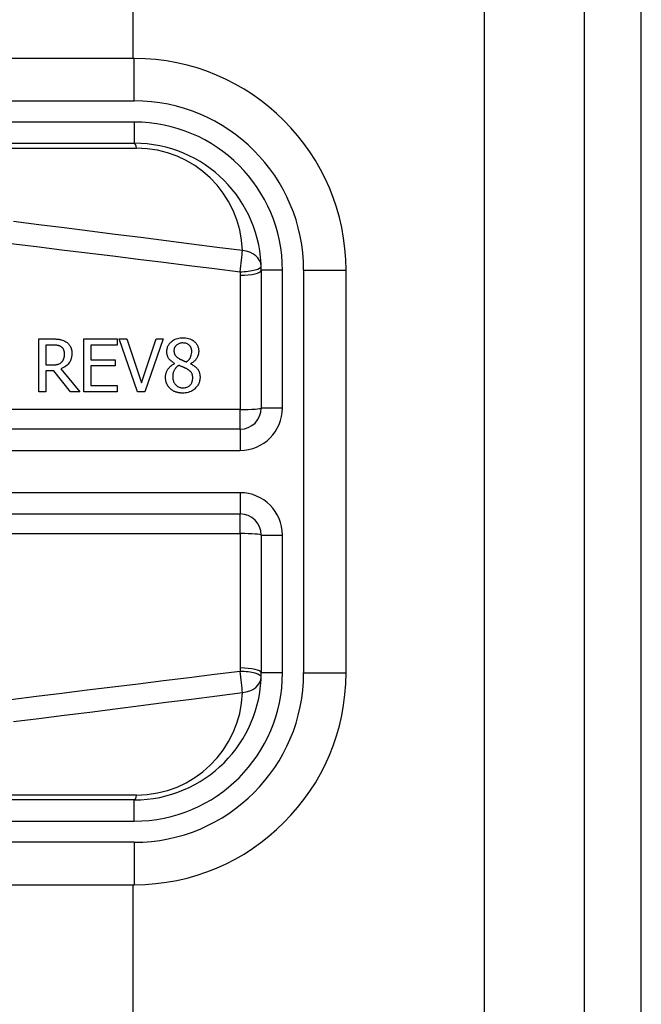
# Model space of a CAD drawing. Header units: inches. Extents: x 4 to 114, y 7 to 60.
# Tile 62 of 96: x 27.252 to 27.829, y 38.828 to 39.743. Entities that reach past the tile are written whole.
import ezdxf

# ---------------------------------------------------------------- set-up
doc = ezdxf.new("R2010")
doc.units = ezdxf.units.IN
doc.header["$MEASUREMENT"] = 0
doc.layers.add('Visible Edges(ANSI)', color=7, linetype='Continuous', lineweight=25)
doc.layers.add('Visible Tangent Edges(ANSI)', color=7, linetype='Continuous', lineweight=25)

msp = doc.modelspace()

# ---------------------------------------------------------------- linework, layer by layer
at = {"layer": 'Visible Edges(ANSI)'}
for p, q in [((27.77629, 43.42742), (27.77629, 23.91642)), ((27.82929, 23.91642), (27.82929, 43.42742)), ((27.35685, 42.75502), (27.35685, 39.70728)), ((27.35805, 39.70728), (26.70899, 39.70728)), ((26.70899, 39.62854), (27.35805, 39.62854)), ((27.47616, 39.51043), (27.47616, 39.38247)), ((27.5549, 39.13642), (27.5549, 39.51043)), ((27.2694, 39.39746), (27.2694, 39.44667)), ((27.2694, 39.44667), (27.28208, 39.44667)), ((27.28244, 39.44101), (27.27594, 39.44101)), ((27.27594, 39.44101), (27.27594, 39.4225)), ((27.31139, 39.44667), (27.34218, 39.44667)), ((27.31139, 39.39746), (27.31139, 39.44667)), ((27.31793, 39.44085), (27.31793, 39.42737)), ((27.34218, 39.44085), (27.31793, 39.44085)), ((27.34218, 39.44667), (27.34218, 39.44085)), ((27.34409, 39.44667), (27.35111, 39.44667)), ((27.36104, 39.39746), (27.34409, 39.44667)), ((27.35111, 39.44667), (27.36475, 39.40579)), ((27.36475, 39.40579), (27.37839, 39.44667)), ((27.38505, 39.44667), (27.3681, 39.39746)), ((27.37839, 39.44667), (27.38505, 39.44667)), ((27.27594, 39.4225), (27.28168, 39.4225)), ((27.31793, 39.42737), (27.34054, 39.42737)), ((27.34054, 39.42737), (27.34054, 39.42155)), ((27.39554, 39.42374), (27.39554, 39.42394)), ((27.41053, 39.42366), (27.41053, 39.42346)), ((27.27594, 39.41704), (27.27594, 39.39746)), ((27.28343, 39.41704), (27.27594, 39.41704)), ((27.29899, 39.39746), (27.28343, 39.41704)), ((27.28997, 39.41888), (27.30748, 39.39746)), ((27.34054, 39.42155), (27.31793, 39.42155)), ((27.31793, 39.42155), (27.31793, 39.40328)), ((27.27594, 39.39746), (27.2694, 39.39746)), ((27.30748, 39.39746), (27.29899, 39.39746)), ((27.34218, 39.39746), (27.31139, 39.39746)), ((27.31793, 39.40328), (27.34218, 39.40328)), ((27.34218, 39.40328), (27.34218, 39.39746)), ((27.3681, 39.39746), (27.36104, 39.39746)), ((27.45647, 39.36278), (26.80449, 39.36278)), ((26.80449, 39.28407), (27.45647, 39.28407)), ((27.47616, 39.26438), (27.47616, 39.13642)), ((27.35805, 39.01831), (26.70899, 39.01831)), ((26.70899, 38.93957), (27.35805, 38.93957)), ((27.35685, 38.93957), (27.35685, 28.40428))]:
    msp.add_line(p, q, dxfattribs=at)
at = {"layer": 'Visible Edges(ANSI)', "flags": 128}
for points in [[(27.28208, 39.44667), (27.28245, 39.44667), (27.28284, 39.44667), (27.28322, 39.44666), (27.28362, 39.44666), (27.28401, 39.44665), (27.28441, 39.44663), (27.2848, 39.44662), (27.2852, 39.4466), (27.2856, 39.44658), (27.286, 39.44655), (27.2864, 39.44653), (27.2868, 39.44649), (27.2872, 39.44646), (27.28759, 39.44642), (27.28798, 39.44638), (27.28837, 39.44633), (27.28875, 39.44628), (27.28912, 39.44622), (27.28961, 39.44613), (27.29037, 39.44596), (27.29134, 39.44567), (27.29245, 39.44524), (27.29355, 39.4447), (27.2946, 39.44408)], [(27.29025, 39.43933), (27.28996, 39.43952), (27.28965, 39.43969), (27.28934, 39.43985), (27.28902, 39.44), (27.2887, 39.44013), (27.28838, 39.44025), (27.28804, 39.44036), (27.28771, 39.44046), (27.28737, 39.44055), (27.28702, 39.44063), (27.28667, 39.44069), (27.28631, 39.44075), (27.28595, 39.44081), (27.28559, 39.44085), (27.28523, 39.44089), (27.28487, 39.44092), (27.28452, 39.44094), (27.28418, 39.44096), (27.28385, 39.44098), (27.28353, 39.44099), (27.28323, 39.441), (27.28294, 39.44101), (27.28268, 39.44101), (27.28244, 39.44101)], [(27.2946, 39.44408), (27.29514, 39.44372), (27.29565, 39.44333), (27.29614, 39.44292), (27.29661, 39.44249), (27.29705, 39.44203), (27.29747, 39.44155), (27.29787, 39.44104), (27.29824, 39.44052), (27.29857, 39.43999), (27.29885, 39.43949), (27.29909, 39.439), (27.2993, 39.43852), (27.29947, 39.43807), (27.29961, 39.43763), (27.29973, 39.43721), (27.29983, 39.43678), (27.29992, 39.43636), (27.29999, 39.43593), (27.30005, 39.43549), (27.3001, 39.43506), (27.30014, 39.43462), (27.30016, 39.43418), (27.30018, 39.43375), (27.30018, 39.43331)], [(27.3884, 39.43483), (27.38842, 39.43557), (27.38848, 39.43631), (27.38858, 39.43705), (27.38872, 39.43777), (27.38891, 39.43848), (27.38915, 39.43919), (27.38943, 39.43988), (27.38976, 39.44055), (27.39013, 39.44119), (27.39053, 39.44181), (27.39098, 39.4424), (27.39146, 39.44297), (27.39198, 39.44351), (27.39258, 39.44408), (27.39329, 39.44467), (27.3941, 39.44525), (27.39502, 39.44582), (27.39606, 39.44635), (27.3972, 39.44681), (27.39836, 39.44718), (27.39956, 39.44745), (27.40078, 39.44764), (27.402, 39.44775), (27.40323, 39.44779)], [(27.40319, 39.44292), (27.40243, 39.4429), (27.40167, 39.44283), (27.40092, 39.4427), (27.40019, 39.44251), (27.39947, 39.44226), (27.39881, 39.44196), (27.39824, 39.44163), (27.39775, 39.4413), (27.39734, 39.44097), (27.39701, 39.44067), (27.39672, 39.44038), (27.39646, 39.44008), (27.39622, 39.43976), (27.39601, 39.43943), (27.39581, 39.43908), (27.39563, 39.43872), (27.39548, 39.43834), (27.39535, 39.43796), (27.39525, 39.43758), (27.39516, 39.43719), (27.3951, 39.43679), (27.39505, 39.43639), (27.39503, 39.43599), (27.39502, 39.43559)], [(27.41157, 39.43519), (27.41156, 39.43558), (27.41154, 39.43597), (27.41149, 39.43636), (27.41143, 39.43675), (27.41136, 39.43713), (27.41126, 39.43751), (27.41114, 39.43789), (27.411, 39.43826), (27.41084, 39.43862), (27.41067, 39.43897), (27.41047, 39.43931), (27.41026, 39.43963), (27.41003, 39.43995), (27.40978, 39.44025), (27.40952, 39.44055), (27.40922, 39.44084), (27.40881, 39.4412), (27.40828, 39.44159), (27.40761, 39.44198), (27.40679, 39.44234), (27.40592, 39.44261), (27.40502, 39.44279), (27.40411, 39.44289), (27.40319, 39.44292)], [(27.40323, 39.44779), (27.40457, 39.44775), (27.40589, 39.44764), (27.40721, 39.44744), (27.4085, 39.44714), (27.40977, 39.44674), (27.41096, 39.44624), (27.412, 39.4457), (27.41289, 39.44513), (27.41365, 39.44456), (27.41427, 39.44402), (27.41479, 39.44352), (27.41526, 39.443), (27.4157, 39.44247), (27.41611, 39.4419), (27.41648, 39.44132), (27.41681, 39.4407), (27.41711, 39.44007), (27.41736, 39.43941), (27.41757, 39.43874), (27.41774, 39.43806), (27.41787, 39.43737), (27.41796, 39.43667), (27.41801, 39.43597), (27.41803, 39.43527)], [(27.30018, 39.43331), (27.30018, 39.43282), (27.30016, 39.43233), (27.30013, 39.43184), (27.30009, 39.43136), (27.30003, 39.43087), (27.29996, 39.43039), (27.29988, 39.42991), (27.29978, 39.42943), (27.29966, 39.42896), (27.29953, 39.42849), (27.29939, 39.42802), (27.29922, 39.42756), (27.29904, 39.4271), (27.2988, 39.42655), (27.29845, 39.42586), (27.29797, 39.42506), (27.29735, 39.42418), (27.29658, 39.42325), (27.29565, 39.4223), (27.29464, 39.42144), (27.29355, 39.42067), (27.29241, 39.41998), (27.29121, 39.41938), (27.28997, 39.41888)], [(27.29336, 39.43279), (27.29336, 39.43307), (27.29335, 39.43334), (27.29333, 39.43361), (27.29331, 39.43388), (27.29328, 39.43415), (27.29324, 39.43442), (27.2932, 39.43469), (27.29315, 39.43495), (27.29309, 39.43522), (27.29302, 39.43548), (27.29294, 39.43574), (27.29285, 39.436), (27.29276, 39.43625), (27.29265, 39.43651), (27.29252, 39.43678), (27.29237, 39.43706), (27.2922, 39.43736), (27.29199, 39.43767), (27.29175, 39.43798), (27.29149, 39.43828), (27.2912, 39.43857), (27.2909, 39.43884), (27.29058, 39.4391), (27.29025, 39.43933)], [(27.29057, 39.42506), (27.2908, 39.42528), (27.29101, 39.4255), (27.29122, 39.42574), (27.29141, 39.42598), (27.2916, 39.42623), (27.29177, 39.42648), (27.29194, 39.42675), (27.29209, 39.42701), (27.29224, 39.42729), (27.29238, 39.42757), (27.29251, 39.42786), (27.29263, 39.42816), (27.29274, 39.42848), (27.29285, 39.42882), (27.29294, 39.42917), (27.29303, 39.42955), (27.29311, 39.42993), (27.29318, 39.43034), (27.29324, 39.43074), (27.29329, 39.43115), (27.29332, 39.43156), (27.29335, 39.43197), (27.29336, 39.43238), (27.29336, 39.43279)], [(27.39554, 39.42394), (27.39512, 39.42419), (27.39471, 39.42444), (27.3943, 39.42471), (27.3939, 39.42498), (27.3935, 39.42526), (27.39311, 39.42556), (27.39273, 39.42586), (27.39235, 39.42618), (27.39199, 39.4265), (27.39163, 39.42684), (27.39129, 39.42718), (27.39097, 39.42754), (27.39066, 39.4279), (27.39036, 39.42828), (27.39006, 39.42871), (27.38976, 39.42919), (27.38946, 39.42974), (27.38919, 39.43035), (27.38894, 39.43104), (27.38874, 39.43178), (27.38858, 39.43253), (27.38848, 39.43329), (27.38842, 39.43406), (27.3884, 39.43483)], [(27.39502, 39.43559), (27.39502, 39.43532), (27.39503, 39.43506), (27.39505, 39.4348), (27.39508, 39.43454), (27.39511, 39.43428), (27.39515, 39.43402), (27.3952, 39.43377), (27.39526, 39.43352), (27.39533, 39.43326), (27.39541, 39.43302), (27.3955, 39.43277), (27.3956, 39.43252), (27.39573, 39.43224), (27.3959, 39.43194), (27.3961, 39.4316), (27.39636, 39.43123), (27.39666, 39.43085), (27.39703, 39.43045), (27.39743, 39.43005), (27.39786, 39.42968), (27.39831, 39.42933), (27.39877, 39.42901), (27.39924, 39.4287), (27.39972, 39.42841)], [(27.40666, 39.42534), (27.40689, 39.42551), (27.40712, 39.42569), (27.40734, 39.42587), (27.40756, 39.42606), (27.40778, 39.42625), (27.40799, 39.42645), (27.40821, 39.42665), (27.40841, 39.42686), (27.40862, 39.42707), (27.40882, 39.42728), (27.40901, 39.42749), (27.4092, 39.42772), (27.40938, 39.42794), (27.40956, 39.42817), (27.40972, 39.4284), (27.40989, 39.42864), (27.41004, 39.42888), (27.41025, 39.42926), (27.41054, 39.42984), (27.41086, 39.43064), (27.41116, 39.43165), (27.41139, 39.43281), (27.41153, 39.43399), (27.41157, 39.43519)], [(27.41803, 39.43527), (27.41802, 39.43481), (27.41799, 39.43436), (27.41795, 39.43392), (27.41789, 39.43348), (27.41781, 39.43304), (27.41771, 39.4326), (27.4176, 39.43217), (27.41747, 39.43174), (27.41733, 39.43131), (27.41717, 39.43088), (27.41698, 39.43044), (27.41676, 39.42995), (27.41649, 39.42942), (27.41618, 39.42886), (27.41582, 39.42828), (27.4154, 39.42768), (27.41492, 39.42708), (27.41439, 39.42648), (27.41382, 39.42592), (27.41322, 39.4254), (27.41259, 39.42491), (27.41193, 39.42446), (27.41124, 39.42404), (27.41053, 39.42366)], [(27.28168, 39.4225), (27.28196, 39.42251), (27.28225, 39.42251), (27.28254, 39.42252), (27.28282, 39.42253), (27.28311, 39.42254), (27.2834, 39.42255), (27.28369, 39.42257), (27.28397, 39.42259), (27.28426, 39.42262), (27.28455, 39.42265), (27.28483, 39.42268), (27.28512, 39.42272), (27.28541, 39.42276), (27.28569, 39.4228), (27.28597, 39.42285), (27.28625, 39.4229), (27.28653, 39.42295), (27.28682, 39.42301), (27.28723, 39.42312), (27.28781, 39.4233), (27.2885, 39.42359), (27.28924, 39.424), (27.28994, 39.42449), (27.29057, 39.42506)], [(27.3872, 39.41106), (27.38721, 39.4116), (27.38724, 39.41213), (27.38729, 39.41266), (27.38736, 39.41318), (27.38745, 39.4137), (27.38756, 39.41422), (27.38769, 39.41473), (27.38784, 39.41524), (27.38802, 39.41575), (27.38821, 39.41625), (27.38844, 39.41676), (27.3887, 39.41729), (27.389, 39.41786), (27.38936, 39.41844), (27.38976, 39.41903), (27.39023, 39.41963), (27.39075, 39.42024), (27.39134, 39.42084), (27.39197, 39.42142), (27.39263, 39.42196), (27.39332, 39.42246), (27.39404, 39.42292), (27.39478, 39.42335), (27.39554, 39.42374)], [(27.39972, 39.42841), (27.39986, 39.42833), (27.40002, 39.42824), (27.4002, 39.42815), (27.4004, 39.42804), (27.40062, 39.42793), (27.40085, 39.42781), (27.4011, 39.42769), (27.40136, 39.42756), (27.40164, 39.42742), (27.40193, 39.42728), (27.40223, 39.42714), (27.40254, 39.427), (27.40285, 39.42685), (27.40318, 39.4267), (27.40352, 39.42655), (27.40386, 39.42641), (27.4042, 39.42626), (27.40455, 39.42612), (27.4049, 39.42598), (27.40525, 39.42584), (27.40561, 39.4257), (27.40596, 39.42558), (27.40631, 39.42545), (27.40666, 39.42534)], [(27.41053, 39.42346), (27.41123, 39.42313), (27.41191, 39.42277), (27.41259, 39.42239), (27.41325, 39.42198), (27.4139, 39.42155), (27.41452, 39.42109), (27.41512, 39.42061), (27.41569, 39.42009), (27.41624, 39.41955), (27.41673, 39.419), (27.41716, 39.41845), (27.41754, 39.4179), (27.41786, 39.41736), (27.41814, 39.41682), (27.41837, 39.41628), (27.41857, 39.41574), (27.41875, 39.41518), (27.41889, 39.41463), (27.41901, 39.41406), (27.41911, 39.41349), (27.41918, 39.41291), (27.41923, 39.41234), (27.41926, 39.41176), (27.41927, 39.41118)], [(27.39949, 39.42207), (27.39913, 39.42182), (27.39878, 39.42157), (27.39844, 39.42131), (27.39812, 39.42104), (27.3978, 39.42075), (27.39749, 39.42046), (27.39719, 39.42016), (27.3969, 39.41985), (27.39662, 39.41953), (27.39636, 39.41919), (27.3961, 39.41885), (27.39586, 39.4185), (27.39561, 39.41811), (27.39536, 39.41768), (27.39512, 39.41722), (27.39488, 39.4167), (27.39465, 39.41614), (27.39444, 39.41553), (27.39426, 39.41488), (27.39411, 39.41422), (27.394, 39.41356), (27.39392, 39.41289), (27.39388, 39.41221), (27.39386, 39.41154)], [(27.4067, 39.419), (27.40655, 39.41908), (27.40639, 39.41917), (27.40622, 39.41925), (27.40605, 39.41934), (27.40588, 39.41943), (27.40569, 39.41951), (27.4055, 39.4196), (27.40529, 39.41969), (27.40507, 39.41979), (27.40484, 39.41989), (27.4046, 39.41999), (27.40433, 39.4201), (27.40405, 39.42022), (27.40376, 39.42034), (27.40344, 39.42047), (27.4031, 39.42061), (27.40274, 39.42075), (27.40236, 39.42091), (27.40195, 39.42107), (27.40151, 39.42125), (27.40105, 39.42143), (27.40056, 39.42163), (27.40004, 39.42184), (27.39949, 39.42207)], [(27.41249, 39.41054), (27.41248, 39.41107), (27.41245, 39.4116), (27.41239, 39.41214), (27.41231, 39.41267), (27.4122, 39.41319), (27.41206, 39.41371), (27.41189, 39.4142), (27.41169, 39.41466), (27.41148, 39.41507), (27.41124, 39.41543), (27.411, 39.41576), (27.41075, 39.41606), (27.41048, 39.41634), (27.41021, 39.41661), (27.40991, 39.41687), (27.40959, 39.41713), (27.40927, 39.41739), (27.40893, 39.41763), (27.40857, 39.41788), (27.40821, 39.41811), (27.40784, 39.41834), (27.40747, 39.41857), (27.40709, 39.41878), (27.4067, 39.419)], [(27.39143, 39.40057), (27.39113, 39.40086), (27.39085, 39.40116), (27.39058, 39.40147), (27.39031, 39.40178), (27.39006, 39.40211), (27.38982, 39.40244), (27.38959, 39.40277), (27.38937, 39.40311), (27.38915, 39.40347), (27.38895, 39.40382), (27.38877, 39.40419), (27.38859, 39.40456), (27.38842, 39.40494), (27.38825, 39.40535), (27.38808, 39.4058), (27.38792, 39.40628), (27.38776, 39.40681), (27.38762, 39.40737), (27.38749, 39.40797), (27.38739, 39.40858), (27.3873, 39.4092), (27.38725, 39.40982), (27.38721, 39.41044), (27.3872, 39.41106)], [(27.39386, 39.41154), (27.39388, 39.41075), (27.39395, 39.40997), (27.39407, 39.40919), (27.39423, 39.40843), (27.39446, 39.40768), (27.39474, 39.40694), (27.39507, 39.40626), (27.39543, 39.40563), (27.39582, 39.40506), (27.39622, 39.40454), (27.39663, 39.40408), (27.39704, 39.40367), (27.39747, 39.40329), (27.39792, 39.40293), (27.39839, 39.40261), (27.39888, 39.40232), (27.3994, 39.40206), (27.39993, 39.40184), (27.40048, 39.40165), (27.40103, 39.4015), (27.40159, 39.40139), (27.40216, 39.40131), (27.40273, 39.40126), (27.40331, 39.40125)], [(27.41927, 39.41118), (27.41924, 39.41031), (27.41918, 39.40946), (27.41906, 39.40861), (27.4189, 39.40777), (27.41868, 39.40694), (27.41841, 39.40612), (27.41809, 39.40532), (27.41772, 39.40454), (27.4173, 39.40379), (27.41683, 39.40308), (27.41632, 39.40239), (27.41577, 39.40172), (27.41517, 39.40109), (27.4145, 39.40045), (27.41373, 39.39979), (27.41286, 39.39914), (27.41188, 39.39852), (27.41079, 39.39795), (27.4096, 39.39744), (27.40837, 39.39703), (27.40711, 39.39672), (27.40583, 39.39651), (27.40454, 39.39638), (27.40323, 39.39634)], [(27.40331, 39.40125), (27.4041, 39.40127), (27.40487, 39.40134), (27.40564, 39.40147), (27.40639, 39.40165), (27.40713, 39.4019), (27.40783, 39.40221), (27.40846, 39.40255), (27.40901, 39.40292), (27.40949, 39.4033), (27.40992, 39.40368), (27.41029, 39.40407), (27.41064, 39.40448), (27.41095, 39.40491), (27.41123, 39.40536), (27.41149, 39.40583), (27.41171, 39.40632), (27.41191, 39.40682), (27.41207, 39.40734), (27.4122, 39.40786), (27.41231, 39.40839), (27.41239, 39.40892), (27.41244, 39.40946), (27.41248, 39.41), (27.41249, 39.41054)], [(27.40323, 39.39634), (27.40279, 39.39635), (27.40236, 39.39636), (27.40192, 39.39638), (27.40148, 39.39641), (27.40104, 39.39645), (27.40061, 39.39649), (27.40017, 39.39655), (27.39974, 39.39662), (27.39931, 39.39669), (27.39888, 39.39678), (27.39846, 39.39687), (27.39803, 39.39698), (27.39761, 39.39709), (27.39719, 39.39722), (27.39677, 39.39736), (27.39635, 39.39752), (27.39585, 39.39771), (27.39529, 39.39796), (27.39466, 39.39827), (27.394, 39.39863), (27.39331, 39.39906), (27.39266, 39.39953), (27.39203, 39.40003), (27.39143, 39.40057)]]:
    msp.add_lwpolyline(points, dxfattribs=at)
at = {"layer": 'Visible Edges(ANSI)'}
for centre, radius, start, end in [((27.35805, 39.51043), 0.19685, 0, 90), ((27.35805, 39.51043), 0.11811, 0, 90), ((27.45647, 39.38247), 0.01969, 270, 0), ((27.45647, 39.26438), 0.01969, 0, 90), ((27.35805, 39.13642), 0.19685, 270, 0), ((27.35805, 39.13642), 0.11811, 270, 0)]:
    msp.add_arc(centre, radius, start, end, dxfattribs=at)
at = {"layer": 'Visible Tangent Edges(ANSI)'}
for p, q in [((27.68329, 43.42742), (27.68329, 23.91642)), ((27.35805, 39.66791), (27.35805, 39.70728)), ((26.70899, 39.66791), (27.35805, 39.66791)), ((27.35805, 39.64823), (26.70899, 39.64823)), ((27.35805, 39.64823), (27.35805, 39.62854)), ((26.81123, 39.62395), (27.36037, 39.62395)), ((27.45647, 39.50593), (27.45647, 39.38108)), ((27.49584, 39.51043), (27.47616, 39.51043)), ((27.49584, 39.38247), (27.49584, 39.51043)), ((27.51553, 39.51043), (27.51553, 39.13642)), ((27.51553, 39.51043), (27.5549, 39.51043)), ((27.45647, 39.38108), (26.80449, 39.38108)), ((27.45647, 39.36278), (27.45647, 39.38108)), ((27.49584, 39.38247), (27.47616, 39.38247)), ((27.45647, 39.36278), (27.45647, 39.3431)), ((26.80449, 39.3431), (27.45647, 39.3431)), ((27.45647, 39.30375), (26.80449, 39.30375)), ((27.45647, 39.30375), (27.45647, 39.28407)), ((27.45647, 39.26577), (27.45647, 39.28407)), ((26.80449, 39.26577), (27.45647, 39.26577)), ((27.45647, 39.26577), (27.45647, 39.14092)), ((27.47616, 39.26438), (27.49584, 39.26438)), ((27.49584, 39.13642), (27.49584, 39.26438)), ((27.49584, 39.13642), (27.47616, 39.13642)), ((27.51553, 39.13642), (27.5549, 39.13642)), ((27.36037, 39.0229), (26.81123, 39.0229)), ((27.35805, 38.99862), (27.35805, 39.01831)), ((26.70899, 38.99862), (27.35805, 38.99862)), ((27.35805, 38.97894), (26.70899, 38.97894)), ((27.35805, 38.97894), (27.35805, 38.93957))]:
    msp.add_line(p, q, dxfattribs=at)
at = {"layer": 'Visible Tangent Edges(ANSI)', "flags": 128}
for points in [[(27.45874, 39.52873), (27.43509, 39.53176), (27.41143, 39.53479), (27.38778, 39.53781), (27.36412, 39.54082), (27.34046, 39.54382), (27.31681, 39.54682), (27.29315, 39.5498), (27.26949, 39.55278), (27.24583, 39.55574)], [(27.2435, 39.53538), (27.26716, 39.53249), (27.29082, 39.52959), (27.31448, 39.52668), (27.33814, 39.52376), (27.3618, 39.52084), (27.38546, 39.51791), (27.40911, 39.51496), (27.43277, 39.51201), (27.45642, 39.50905)], [(27.45642, 39.50905), (27.45643, 39.50892), (27.45643, 39.50879), (27.45643, 39.50866), (27.45644, 39.50853), (27.45644, 39.5084), (27.45645, 39.50827), (27.45645, 39.50814), (27.45645, 39.50801), (27.45645, 39.50788), (27.45646, 39.50775), (27.45646, 39.50762), (27.45646, 39.50749), (27.45646, 39.50736), (27.45647, 39.50723), (27.45647, 39.5071), (27.45647, 39.50697), (27.45647, 39.50684), (27.45647, 39.50671), (27.45647, 39.50658), (27.45647, 39.50645), (27.45647, 39.50632), (27.45647, 39.50619), (27.45647, 39.50606), (27.45647, 39.50593)], [(27.45647, 39.14092), (27.45647, 39.14079), (27.45647, 39.14066), (27.45647, 39.14053), (27.45647, 39.1404), (27.45647, 39.14027), (27.45647, 39.14014), (27.45647, 39.14001), (27.45647, 39.13988), (27.45647, 39.13975), (27.45647, 39.13962), (27.45646, 39.13949), (27.45646, 39.13936), (27.45646, 39.13923), (27.45646, 39.1391), (27.45645, 39.13897), (27.45645, 39.13884), (27.45645, 39.13871), (27.45645, 39.13858), (27.45644, 39.13845), (27.45644, 39.13832), (27.45643, 39.13819), (27.45643, 39.13806), (27.45643, 39.13793), (27.45642, 39.1378)], [(27.45642, 39.1378), (27.43277, 39.13484), (27.40911, 39.13189), (27.38546, 39.12894), (27.3618, 39.12601), (27.33814, 39.12309), (27.31448, 39.12017), (27.29082, 39.11726), (27.26716, 39.11436), (27.2435, 39.11147)], [(27.24583, 39.09111), (27.26949, 39.09407), (27.29315, 39.09705), (27.31681, 39.10003), (27.34046, 39.10303), (27.36412, 39.10603), (27.38778, 39.10904), (27.41143, 39.11206), (27.43509, 39.11508), (27.45874, 39.11812)]]:
    msp.add_lwpolyline(points, dxfattribs=at)
at = {"layer": 'Visible Tangent Edges(ANSI)'}
for centre, radius, start, end in [((27.35805, 39.51043), 0.15748, 0, 90), ((27.35805, 39.51043), 0.1378, 0, 90), ((27.36037, 39.52552), 0.09843, 1.86625, 90), ((27.45647, 39.38247), 0.03937, 270, 0), ((27.45647, 39.26438), 0.03937, 0, 90), ((27.35805, 39.13642), 0.15748, 270, 0), ((27.35805, 39.13642), 0.1378, 270, 0), ((27.36037, 39.12133), 0.09843, 270, 358.13375)]:
    msp.add_arc(centre, radius, start, end, dxfattribs=at)
for centre, major_axis, ratio, start_param, end_param in [((27.35805, 39.60886), (0, 0.01969), 0.183721, 5.58589, 6.283185), ((27.45642, 39.51364), (-0.00251, -0.01952), 0.030516, 1.33773, 2.458093), ((27.45642, 39.51364), (0.01967, 0.00064), 0.770235, 0, 1.427427), ((27.45642, 39.51364), (0.01967, 0.00064), 0.232745, 4.704805, 6.283185), ((27.45647, 39.51043), (0.01969, 0), 0.228742, 4.712389, 6.283185), ((27.45647, 39.38247), (0.01969, 0), 0.07065, 4.712389, 6.283185), ((27.45647, 39.26438), (0.01969, 0), 0.07065, 0, 1.570796), ((27.45647, 39.13642), (0.01969, 0), 0.228742, 0, 1.570796), ((27.45642, 39.13321), (0.01967, -0.00064), 0.232745, 0, 1.57838), ((27.45642, 39.13321), (0.00251, -0.01952), 0.030516, 0.6835, 1.803862), ((27.45642, 39.13321), (0.01967, -0.00064), 0.770235, 4.855758, 6.283185), ((27.35805, 39.03799), (0, -0.01969), 0.183721, 0, 0.697296)]:
    msp.add_ellipse(centre, major_axis=major_axis, ratio=ratio, start_param=start_param, end_param=end_param, dxfattribs=at)

doc.saveas('drawing.dxf')
